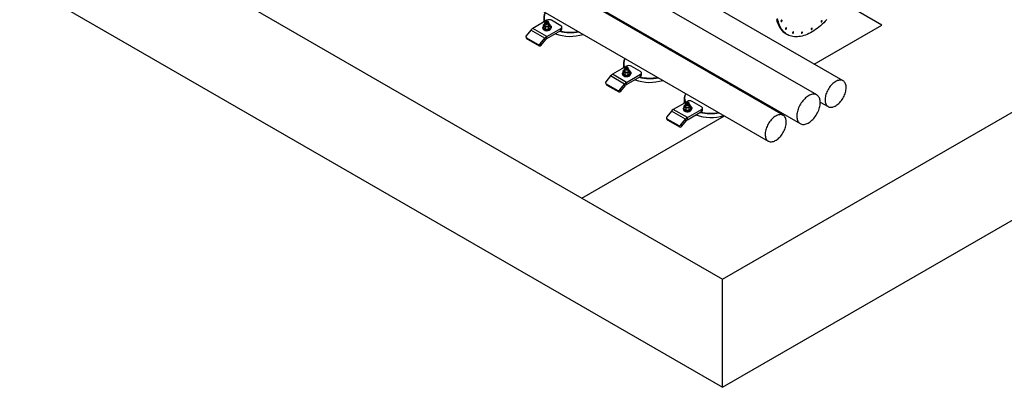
# Model space of a CAD drawing. Header units: millimetres. Extents: x 5 to 589, y 5 to 415.
# Tile 21 of 46: x 211 to 330, y 210 to 254. Entities that reach past the tile are written whole.
import ezdxf

# ---------------------------------------------------------------- set-up
doc = ezdxf.new("R2010")
doc.units = ezdxf.units.MM
doc.layers.add('TRAIT-FORT', color=4, linetype='Continuous', lineweight=25)

msp = doc.modelspace()

# ---------------------------------------------------------------- linework, layer by layer
at = {"layer": 'TRAIT-FORT', "color": 4, "linetype": 'Continuous', "lineweight": 25}
for p, q in [((303.67, 242.565), (218.817, 291.55)), ((220.877, 290.545), (305.73, 241.56)), ((217.017, 288.432), (301.87, 239.448)), ((211.491, 271.747), (279.373, 232.559)), ((296.344, 222.763), (381.197, 271.747)), ((310.896, 246.737), (272.085, 269.142)), ((307.729, 245.024), (268.332, 267.768)), ((211.491, 258.682), (296.344, 209.698)), ((296.344, 209.698), (381.197, 258.682)), ((315.577, 253.46), (310.433, 256.429)), ((274.759, 254.407), (274.759, 253.949)), ((275.131, 254.047), (273.434, 253.068)), ((274.715, 253.436), (274.715, 253.175)), ((274.891, 253.688), (274.891, 253.476)), ((274.934, 253.232), (274.934, 252.971)), ((274.951, 253.852), (274.951, 253.737)), ((275.018, 253.933), (275.004, 253.925)), ((275.258, 253.925), (275.244, 253.933)), ((275.311, 253.737), (275.311, 253.852)), ((275.35, 252.978), (275.35, 253.239)), ((275.371, 253.476), (275.371, 253.688)), ((275.546, 253.19), (275.546, 253.451)), ((276.828, 253.394), (275.697, 254.047)), ((276.945, 252.97), (276.945, 253.231)), ((285.446, 253.27), (285.446, 253.086)), ((285.539, 253.032), (285.539, 253.216)), ((307.415, 248.747), (315.577, 253.46)), ((273.208, 252.867), (272.648, 252.171)), ((274.905, 251.887), (273.208, 252.867)), ((275.131, 252.088), (273.434, 253.068)), ((274.651, 253.149), (274.651, 253.068)), ((275.066, 252.945), (275.067, 252.945)), ((275.131, 252.088), (276.828, 253.068)), ((275.131, 251.827), (276.828, 252.806)), ((275.131, 251.827), (275.131, 252.088)), ((275.194, 252.945), (275.195, 252.945)), ((275.611, 253.068), (275.611, 253.149)), ((275.611, 253.116), (275.612, 253.117)), ((276.828, 252.806), (276.828, 253.068)), ((287.35, 251.987), (287.35, 252.171)), ((303.996, 252.425), (304.16, 252.33)), ((272.625, 251.974), (272.739, 251.813)), ((272.667, 251.937), (274.081, 251.12)), ((272.78, 251.776), (272.667, 251.937)), ((272.78, 251.776), (274.194, 250.959)), ((274.194, 250.959), (274.081, 251.12)), ((274.345, 251.191), (274.905, 251.887)), ((274.458, 251.03), (274.345, 251.191)), ((274.458, 251.03), (275.018, 251.726)), ((275.018, 251.726), (274.905, 251.887)), ((287.802, 251.725), (287.802, 251.91)), ((289.019, 251.207), (288.859, 251.115)), ((289.585, 250.88), (289.425, 250.788)), ((289.924, 250.504), (289.924, 250.685)), ((290.094, 250.57), (289.954, 250.489)), ((290.164, 250.542), (290.164, 250.459)), ((290.769, 250.013), (290.929, 250.105)), ((290.995, 249.882), (291.155, 249.974)), ((284.747, 248.496), (283.05, 247.516)), ((284.376, 248.855), (284.376, 248.398)), ((286.445, 247.843), (285.313, 248.496)), ((292.8, 249.025), (292.8, 248.84)), ((292.893, 248.786), (292.893, 248.97)), ((282.824, 247.316), (282.264, 246.619)), ((284.521, 246.336), (282.824, 247.316)), ((284.747, 246.536), (283.05, 247.516)), ((284.267, 247.598), (284.267, 247.516)), ((284.332, 247.884), (284.332, 247.623)), ((284.507, 248.137), (284.507, 247.924)), ((284.551, 247.68), (284.551, 247.419)), ((284.567, 248.3), (284.567, 248.186)), ((284.634, 248.382), (284.62, 248.374)), ((284.683, 247.393), (284.684, 247.393)), ((284.747, 246.536), (286.445, 247.516)), ((284.811, 247.393), (284.812, 247.393)), ((284.875, 248.374), (284.861, 248.382)), ((284.927, 248.186), (284.927, 248.3)), ((284.967, 247.427), (284.967, 247.688)), ((284.987, 247.924), (284.987, 248.137)), ((285.163, 247.638), (285.163, 247.899)), ((285.227, 247.516), (285.227, 247.598)), ((285.227, 247.565), (285.228, 247.565)), ((286.445, 247.255), (286.445, 247.516)), ((286.562, 247.418), (286.562, 247.679)), ((294.704, 247.741), (294.704, 247.925)), ((295.156, 247.48), (295.156, 247.664)), ((282.242, 246.422), (282.355, 246.261)), ((282.283, 246.385), (283.697, 245.569)), ((282.396, 246.224), (282.283, 246.385)), ((282.396, 246.224), (283.811, 245.408)), ((283.961, 245.639), (284.521, 246.336)), ((284.074, 245.478), (284.634, 246.175)), ((284.634, 246.175), (284.521, 246.336)), ((284.747, 246.275), (286.445, 247.255)), ((284.747, 246.275), (284.747, 246.536)), ((296.373, 246.962), (296.213, 246.87)), ((296.939, 246.635), (296.779, 246.543)), ((297.277, 246.259), (297.277, 246.44)), ((297.448, 246.325), (297.308, 246.244)), ((297.518, 246.297), (297.518, 246.213)), ((283.811, 245.408), (283.697, 245.569)), ((284.074, 245.478), (283.961, 245.639)), ((298.123, 245.767), (298.282, 245.859)), ((298.349, 245.637), (298.509, 245.729)), ((292.101, 244.251), (290.404, 243.271)), ((291.73, 244.61), (291.73, 244.152)), ((291.861, 243.891), (291.861, 243.679)), ((291.921, 244.055), (291.921, 243.94)), ((291.988, 244.136), (291.974, 244.128)), ((292.229, 244.128), (292.215, 244.136)), ((292.281, 243.94), (292.281, 244.055)), ((292.341, 243.679), (292.341, 243.891)), ((293.798, 243.597), (292.667, 244.251)), ((300.188, 244.575), (300.347, 244.667)), ((308.143, 244.17), (309.096, 243.619)), ((290.178, 243.07), (289.618, 242.374)), ((291.875, 242.091), (290.178, 243.07)), ((292.101, 242.291), (290.404, 243.271)), ((291.621, 243.353), (291.621, 243.271)), ((291.686, 243.639), (291.686, 243.378)), ((291.905, 243.435), (291.905, 243.174)), ((292.037, 243.148), (292.038, 243.148)), ((292.101, 242.291), (293.798, 243.271)), ((292.101, 242.03), (293.798, 243.01)), ((292.165, 243.148), (292.166, 243.148)), ((292.32, 243.181), (292.32, 243.443)), ((292.517, 243.393), (292.517, 243.654)), ((292.581, 243.271), (292.581, 243.353)), ((292.581, 243.319), (292.582, 243.32)), ((293.798, 243.01), (293.798, 243.271)), ((293.916, 243.173), (293.916, 243.434)), ((279.373, 232.559), (296.587, 242.497)), ((289.596, 242.177), (289.709, 242.016)), ((289.637, 242.14), (291.051, 241.323)), ((289.75, 241.979), (289.637, 242.14)), ((289.75, 241.979), (291.165, 241.162)), ((291.165, 241.162), (291.051, 241.323)), ((291.315, 241.394), (291.875, 242.091)), ((291.428, 241.233), (291.315, 241.394)), ((291.428, 241.233), (291.988, 241.93)), ((291.988, 241.93), (291.875, 242.091)), ((292.101, 242.03), (292.101, 242.291)), ((279.373, 232.559), (296.344, 222.763)), ((296.344, 209.698), (296.344, 222.763))]:
    msp.add_line(p, q, dxfattribs=at)
at = {"layer": 'TRAIT-FORT', "color": 4, "linetype": 'Continuous', "lineweight": 25, "flags": 128}
for points in [[(275.146, 252.872), (275.062, 252.875), (274.981, 252.886), (274.904, 252.905), (274.834, 252.932), (274.773, 252.965), (274.723, 253.003), (274.685, 253.046), (274.661, 253.093), (274.651, 253.141), (274.656, 253.189), (274.675, 253.236), (274.708, 253.28), (274.715, 253.288)], [(274.765, 253.836), (274.764, 253.85), (274.759, 253.949)], [(275.311, 253.78), (275.329, 253.766), (275.357, 253.735), (275.37, 253.701), (275.368, 253.667), (275.351, 253.633), (275.32, 253.603), (275.278, 253.579), (275.226, 253.561), (275.168, 253.551), (275.108, 253.55), (275.05, 253.558), (274.996, 253.574), (274.951, 253.597), (274.917, 253.625), (274.897, 253.658), (274.891, 253.693), (274.9, 253.727), (274.924, 253.759), (274.949, 253.779)], [(274.891, 253.476), (274.897, 253.446), (274.917, 253.413), (274.951, 253.384), (274.996, 253.361), (275.05, 253.346), (275.108, 253.338), (275.168, 253.339), (275.226, 253.349), (275.278, 253.367), (275.32, 253.391), (275.351, 253.421), (275.368, 253.454), (275.371, 253.476)], [(275.311, 253.737), (275.31, 253.726), (275.297, 253.697), (275.271, 253.672), (275.233, 253.652), (275.187, 253.639), (275.136, 253.633), (275.086, 253.637), (275.038, 253.648), (274.999, 253.667), (274.97, 253.691), (274.954, 253.719), (274.951, 253.737)], [(275.258, 253.925), (275.263, 253.922), (275.292, 253.898), (275.308, 253.87), (275.31, 253.84), (275.297, 253.811), (275.271, 253.786), (275.233, 253.766), (275.187, 253.753), (275.136, 253.748), (275.086, 253.751), (275.038, 253.762), (274.999, 253.781), (274.97, 253.806), (274.954, 253.834), (274.952, 253.863), (274.965, 253.892), (274.991, 253.917), (275.004, 253.925)], [(275.126, 253.96), (275.173, 253.957), (275.217, 253.946), (275.253, 253.928), (275.278, 253.904), (275.29, 253.878), (275.288, 253.85), (275.272, 253.824), (275.243, 253.802), (275.205, 253.786), (275.16, 253.777), (275.112, 253.776), (275.066, 253.784), (275.026, 253.798), (274.995, 253.819), (274.976, 253.845), (274.971, 253.872), (274.98, 253.899), (275.003, 253.923), (275.037, 253.943), (275.079, 253.955), (275.126, 253.96)], [(275.546, 253.288), (275.577, 253.252), (275.601, 253.206), (275.611, 253.158), (275.606, 253.11), (275.587, 253.063), (275.554, 253.018), (275.508, 252.978), (275.451, 252.943), (275.384, 252.914), (275.309, 252.892), (275.229, 252.878), (275.146, 252.872)], [(275.612, 253.117), (275.651, 253.145), (275.678, 253.178), (275.692, 253.213), (275.692, 253.249), (275.678, 253.284), (275.651, 253.317), (275.612, 253.345), (275.563, 253.368), (275.546, 253.373)], [(276.828, 253.068), (276.878, 253.103), (276.915, 253.143), (276.937, 253.186), (276.945, 253.231), (276.937, 253.276), (276.915, 253.319), (276.878, 253.359), (276.828, 253.394)], [(302.872, 254.139), (302.921, 253.939), (302.98, 253.748), (303.048, 253.566), (303.125, 253.393), (303.211, 253.23), (303.307, 253.077), (303.41, 252.935), (303.523, 252.804), (303.643, 252.684), (303.771, 252.576), (303.907, 252.479), (303.996, 252.425)], [(308.935, 254.154), (308.749, 253.95), (308.56, 253.754), (308.368, 253.567), (308.172, 253.389), (307.974, 253.221), (307.774, 253.063), (307.572, 252.915), (307.369, 252.778), (307.166, 252.652), (306.962, 252.537), (306.759, 252.434), (306.557, 252.343), (306.356, 252.264), (306.157, 252.198), (305.96, 252.143), (305.766, 252.102), (305.575, 252.073), (305.388, 252.057), (305.204, 252.053), (305.026, 252.063), (304.852, 252.085), (304.684, 252.12), (304.521, 252.167), (304.365, 252.227), (304.215, 252.3), (304.072, 252.384), (303.936, 252.481), (303.808, 252.589), (303.687, 252.709), (303.575, 252.84), (303.471, 252.982), (303.376, 253.135), (303.289, 253.298), (303.212, 253.471), (303.144, 253.653), (303.085, 253.844), (303.036, 254.044), (302.997, 254.252)], [(303.532, 254.01), (303.527, 254.036), (303.513, 254.052), (303.491, 254.056), (303.467, 254.048), (303.442, 254.028), (303.421, 253.999), (303.406, 253.967), (303.401, 253.935), (303.406, 253.909), (303.421, 253.893), (303.442, 253.889), (303.467, 253.897), (303.491, 253.918), (303.513, 253.946), (303.527, 253.979), (303.532, 254.01)], [(308.366, 253.957), (308.361, 253.982), (308.347, 253.999), (308.325, 254.003), (308.301, 253.994), (308.276, 253.974), (308.255, 253.946), (308.24, 253.913), (308.235, 253.881), (308.24, 253.856), (308.255, 253.839), (308.276, 253.835), (308.301, 253.844), (308.325, 253.864), (308.347, 253.892), (308.361, 253.925), (308.366, 253.957)], [(274.651, 253.068), (274.651, 253.059), (274.661, 253.011), (274.685, 252.965), (274.723, 252.922), (274.773, 252.883), (274.834, 252.85), (274.904, 252.824), (274.981, 252.805), (275.062, 252.793), (275.146, 252.791)], [(275.067, 252.945), (275.095, 252.943), (275.142, 252.942)], [(275.142, 252.942), (275.189, 252.944), (275.194, 252.945)], [(275.146, 252.791), (275.229, 252.797), (275.309, 252.81), (275.384, 252.832), (275.451, 252.861), (275.508, 252.896), (275.554, 252.937), (275.587, 252.981), (275.606, 253.028), (275.611, 253.068)], [(304.077, 253.09), (304.072, 253.116), (304.057, 253.132), (304.036, 253.136), (304.011, 253.127), (303.987, 253.107), (303.965, 253.079), (303.951, 253.046), (303.946, 253.015), (303.951, 252.989), (303.965, 252.973), (303.987, 252.968), (304.011, 252.977), (304.036, 252.997), (304.057, 253.026), (304.072, 253.058), (304.077, 253.09)], [(304.925, 252.6), (304.92, 252.626), (304.906, 252.642), (304.885, 252.646), (304.86, 252.637), (304.835, 252.617), (304.814, 252.589), (304.8, 252.556), (304.795, 252.525), (304.8, 252.499), (304.814, 252.482), (304.835, 252.478), (304.86, 252.487), (304.885, 252.507), (304.906, 252.536), (304.92, 252.568), (304.925, 252.6)], [(305.995, 252.588), (305.99, 252.614), (305.976, 252.63), (305.954, 252.634), (305.93, 252.625), (305.905, 252.605), (305.884, 252.577), (305.869, 252.544), (305.865, 252.513), (305.869, 252.487), (305.884, 252.471), (305.905, 252.466), (305.93, 252.475), (305.954, 252.495), (305.976, 252.524), (305.99, 252.556), (305.995, 252.588)], [(307.18, 253.055), (307.175, 253.081), (307.161, 253.098), (307.14, 253.102), (307.115, 253.093), (307.09, 253.073), (307.069, 253.044), (307.055, 253.012), (307.05, 252.98), (307.055, 252.954), (307.069, 252.938), (307.09, 252.934), (307.115, 252.943), (307.14, 252.963), (307.161, 252.991), (307.175, 253.024), (307.18, 253.055)], [(272.739, 251.813), (272.754, 251.795), (272.78, 251.776)], [(289.886, 250.706), (289.884, 250.705), (289.857, 250.672), (289.843, 250.637), (289.843, 250.6), (289.857, 250.565), (289.884, 250.533), (289.924, 250.504), (289.973, 250.482), (290.029, 250.466), (290.09, 250.458), (290.153, 250.458), (290.214, 250.466), (290.27, 250.482), (290.274, 250.483)], [(284.267, 247.516), (284.268, 247.507), (284.278, 247.46), (284.302, 247.413), (284.34, 247.37), (284.39, 247.331), (284.451, 247.298), (284.521, 247.272), (284.598, 247.253), (284.679, 247.242), (284.763, 247.239)], [(284.763, 247.321), (284.679, 247.324), (284.598, 247.335), (284.521, 247.354), (284.451, 247.38), (284.39, 247.413), (284.34, 247.452), (284.302, 247.495), (284.278, 247.541), (284.268, 247.589), (284.272, 247.637), (284.292, 247.684), (284.324, 247.729), (284.332, 247.737)], [(284.382, 248.285), (284.377, 248.36), (284.376, 248.398)], [(284.507, 247.924), (284.513, 247.894), (284.534, 247.862), (284.567, 247.833), (284.613, 247.81), (284.666, 247.794), (284.725, 247.787), (284.785, 247.788), (284.843, 247.797), (284.895, 247.815), (284.937, 247.84), (284.968, 247.869), (284.985, 247.903), (284.987, 247.924)], [(284.927, 248.228), (284.946, 248.215), (284.973, 248.184), (284.986, 248.15), (284.985, 248.115), (284.968, 248.082), (284.937, 248.052), (284.895, 248.027), (284.843, 248.01), (284.785, 248), (284.725, 247.999), (284.666, 248.006), (284.613, 248.022), (284.567, 248.045), (284.534, 248.074), (284.513, 248.107), (284.508, 248.141), (284.517, 248.175), (284.541, 248.207), (284.565, 248.227)], [(284.927, 248.186), (284.926, 248.174), (284.913, 248.146), (284.887, 248.12), (284.85, 248.1), (284.804, 248.087), (284.753, 248.082), (284.702, 248.085), (284.655, 248.097), (284.615, 248.115), (284.586, 248.14), (284.57, 248.168), (284.567, 248.186)], [(284.875, 248.374), (284.88, 248.371), (284.909, 248.346), (284.925, 248.318), (284.926, 248.289), (284.913, 248.26), (284.887, 248.235), (284.85, 248.214), (284.804, 248.201), (284.753, 248.196), (284.702, 248.199), (284.655, 248.211), (284.615, 248.23), (284.586, 248.254), (284.57, 248.282), (284.569, 248.312), (284.581, 248.34), (284.608, 248.366), (284.62, 248.374)], [(284.742, 248.409), (284.79, 248.405), (284.833, 248.394), (284.869, 248.376), (284.895, 248.353), (284.907, 248.326), (284.905, 248.299), (284.889, 248.273), (284.86, 248.251), (284.821, 248.234), (284.776, 248.226), (284.729, 248.225), (284.683, 248.232), (284.642, 248.247), (284.612, 248.268), (284.593, 248.293), (284.588, 248.32), (284.597, 248.347), (284.619, 248.372), (284.653, 248.391), (284.696, 248.404), (284.742, 248.409)], [(284.684, 247.393), (284.712, 247.391), (284.759, 247.39)], [(284.759, 247.39), (284.806, 247.393), (284.811, 247.393)], [(285.163, 247.737), (285.193, 247.701), (285.217, 247.655), (285.227, 247.607), (285.223, 247.558), (285.203, 247.511), (285.171, 247.467), (285.125, 247.426), (285.067, 247.391), (285, 247.362), (284.926, 247.341), (284.846, 247.327), (284.763, 247.321)], [(284.763, 247.239), (284.846, 247.245), (284.926, 247.259), (285, 247.281), (285.067, 247.31), (285.125, 247.345), (285.171, 247.385), (285.203, 247.43), (285.223, 247.477), (285.227, 247.516)], [(285.228, 247.565), (285.267, 247.593), (285.295, 247.626), (285.309, 247.661), (285.309, 247.698), (285.295, 247.733), (285.267, 247.765), (285.228, 247.794), (285.179, 247.816), (285.163, 247.822)], [(286.445, 247.516), (286.494, 247.551), (286.531, 247.591), (286.554, 247.634), (286.562, 247.679), (286.554, 247.725), (286.531, 247.768), (286.494, 247.808), (286.445, 247.843)], [(282.355, 246.261), (282.371, 246.243), (282.396, 246.224)], [(297.234, 246.455), (297.211, 246.427), (297.197, 246.391), (297.197, 246.355), (297.211, 246.32), (297.238, 246.287), (297.277, 246.259), (297.326, 246.236), (297.383, 246.221), (297.444, 246.213), (297.507, 246.213), (297.568, 246.221), (297.624, 246.236), (297.628, 246.237)], [(309.996, 246.648), (309.884, 246.577), (309.772, 246.496), (309.662, 246.404), (309.555, 246.302), (309.451, 246.192), (309.352, 246.074), (309.257, 245.948), (309.169, 245.817), (309.087, 245.681), (309.011, 245.541), (308.944, 245.397), (308.885, 245.253), (308.834, 245.107), (308.793, 244.963), (308.761, 244.819), (308.739, 244.679), (308.726, 244.543), (308.724, 244.411), (308.731, 244.286), (308.749, 244.167), (308.776, 244.057), (308.813, 243.955), (308.859, 243.863), (308.913, 243.781), (308.977, 243.71), (309.048, 243.651), (309.127, 243.603), (309.212, 243.568), (309.304, 243.545), (309.401, 243.536), (309.503, 243.539), (309.608, 243.555), (309.717, 243.583), (309.828, 243.624), (309.94, 243.677), (310.053, 243.743), (310.165, 243.819), (310.276, 243.906), (310.384, 244.002), (310.49, 244.109), (310.592, 244.223), (310.689, 244.345), (310.781, 244.473), (310.866, 244.607), (310.945, 244.746), (311.016, 244.887), (311.079, 245.031), (311.134, 245.177), (311.18, 245.322), (311.217, 245.466), (311.244, 245.608), (311.261, 245.746), (311.269, 245.88), (311.266, 246.009), (311.254, 246.131), (311.232, 246.246), (311.2, 246.352), (311.158, 246.449), (311.108, 246.536), (311.049, 246.613), (310.981, 246.678), (310.906, 246.731), (310.824, 246.773), (310.735, 246.802), (310.641, 246.818), (310.541, 246.821), (310.438, 246.812), (310.33, 246.789), (310.221, 246.755), (310.109, 246.707), (309.996, 246.648)], [(306.729, 244.925), (306.611, 244.851), (306.494, 244.766), (306.378, 244.671), (306.264, 244.566), (306.154, 244.452), (306.048, 244.33), (305.947, 244.201), (305.851, 244.065), (305.761, 243.924), (305.679, 243.778), (305.603, 243.629), (305.535, 243.478), (305.476, 243.325), (305.426, 243.173), (305.384, 243.021), (305.353, 242.87), (305.33, 242.723), (305.318, 242.58), (305.316, 242.442), (305.323, 242.31), (305.34, 242.184), (305.367, 242.067), (305.404, 241.958), (305.45, 241.858), (305.505, 241.769), (305.568, 241.69), (305.64, 241.622), (305.719, 241.566), (305.805, 241.523), (305.898, 241.491), (305.997, 241.473), (306.101, 241.467), (306.209, 241.473), (306.321, 241.493), (306.435, 241.525), (306.552, 241.57), (306.67, 241.627), (306.789, 241.695), (306.907, 241.774), (307.024, 241.865), (307.138, 241.965), (307.25, 242.075), (307.358, 242.193), (307.462, 242.318), (307.561, 242.451), (307.654, 242.59), (307.74, 242.733), (307.819, 242.88), (307.891, 243.031), (307.954, 243.183), (308.009, 243.336), (308.055, 243.488), (308.092, 243.64), (308.119, 243.788), (308.136, 243.934), (308.143, 244.074), (308.141, 244.21), (308.129, 244.339), (308.106, 244.46), (308.074, 244.573), (308.033, 244.678), (307.983, 244.772), (307.924, 244.857), (307.856, 244.93), (307.78, 244.992), (307.698, 245.042), (307.608, 245.079), (307.512, 245.104), (307.411, 245.117), (307.305, 245.116), (307.195, 245.103), (307.081, 245.077), (306.965, 245.039), (306.848, 244.988), (306.729, 244.925)], [(291.736, 244.039), (291.731, 244.115), (291.73, 244.152)], [(292.281, 243.983), (292.3, 243.969), (292.327, 243.938), (292.34, 243.904), (292.338, 243.87), (292.322, 243.836), (292.291, 243.807), (292.249, 243.782), (292.197, 243.764), (292.139, 243.755), (292.079, 243.753), (292.02, 243.761), (291.967, 243.777), (291.921, 243.8), (291.888, 243.829), (291.867, 243.861), (291.862, 243.896), (291.871, 243.93), (291.895, 243.962), (291.921, 243.983)], [(292.281, 243.94), (292.28, 243.929), (292.267, 243.9), (292.241, 243.875), (292.203, 243.855), (292.158, 243.842), (292.107, 243.837), (292.056, 243.84), (292.009, 243.851), (291.969, 243.87), (291.94, 243.894), (291.924, 243.922), (291.921, 243.94)], [(292.229, 244.128), (292.234, 244.125), (292.263, 244.101), (292.279, 244.073), (292.28, 244.043), (292.267, 244.015), (292.241, 243.989), (292.203, 243.969), (292.158, 243.956), (292.107, 243.951), (292.056, 243.954), (292.009, 243.966), (291.969, 243.984), (291.94, 244.009), (291.924, 244.037), (291.923, 244.066), (291.935, 244.095), (291.962, 244.12), (291.974, 244.128)], [(292.096, 244.163), (292.144, 244.16), (292.187, 244.149), (292.223, 244.131), (292.248, 244.107), (292.261, 244.081), (292.258, 244.053), (292.242, 244.027), (292.214, 244.005), (292.175, 243.989), (292.13, 243.98), (292.083, 243.979), (292.037, 243.987), (291.996, 244.001), (291.965, 244.022), (291.947, 244.048), (291.942, 244.075), (291.951, 244.102), (291.973, 244.126), (292.007, 244.146), (292.049, 244.158), (292.096, 244.163)], [(291.621, 243.271), (291.622, 243.262), (291.632, 243.214), (291.656, 243.168), (291.693, 243.125), (291.744, 243.086), (291.805, 243.053), (291.875, 243.027), (291.951, 243.008), (292.033, 242.997), (292.116, 242.994)], [(292.116, 243.076), (292.033, 243.078), (291.951, 243.089), (291.875, 243.108), (291.805, 243.135), (291.744, 243.168), (291.693, 243.206), (291.656, 243.25), (291.632, 243.296), (291.622, 243.344), (291.626, 243.392), (291.645, 243.439), (291.678, 243.483), (291.686, 243.491)], [(291.861, 243.679), (291.867, 243.649), (291.888, 243.616), (291.921, 243.588), (291.967, 243.565), (292.02, 243.549), (292.079, 243.541), (292.139, 243.542), (292.197, 243.552), (292.249, 243.57), (292.291, 243.594), (292.322, 243.624), (292.338, 243.657), (292.341, 243.679)], [(292.038, 243.148), (292.066, 243.146), (292.113, 243.145)], [(292.113, 243.145), (292.16, 243.147), (292.165, 243.148)], [(292.517, 243.491), (292.547, 243.455), (292.571, 243.409), (292.581, 243.361), (292.576, 243.313), (292.557, 243.266), (292.524, 243.222), (292.479, 243.181), (292.421, 243.146), (292.354, 243.117), (292.28, 243.095), (292.2, 243.081), (292.116, 243.076)], [(292.116, 242.994), (292.2, 243), (292.28, 243.014), (292.354, 243.035), (292.421, 243.064), (292.479, 243.099), (292.524, 243.14), (292.557, 243.184), (292.576, 243.231), (292.581, 243.271)], [(292.582, 243.32), (292.621, 243.348), (292.649, 243.381), (292.662, 243.416), (292.662, 243.452), (292.649, 243.488), (292.621, 243.52), (292.582, 243.548), (292.533, 243.571), (292.517, 243.576)], [(293.798, 243.271), (293.848, 243.306), (293.885, 243.346), (293.908, 243.389), (293.916, 243.434), (293.908, 243.479), (293.885, 243.523), (293.848, 243.562), (293.798, 243.597)], [(302.77, 242.476), (302.657, 242.405), (302.546, 242.324), (302.436, 242.232), (302.328, 242.13), (302.225, 242.02), (302.125, 241.902), (302.031, 241.776), (301.942, 241.645), (301.86, 241.509), (301.785, 241.369), (301.717, 241.226), (301.658, 241.081), (301.608, 240.935), (301.566, 240.791), (301.534, 240.647), (301.512, 240.507), (301.5, 240.371), (301.497, 240.239), (301.505, 240.114), (301.522, 239.995), (301.549, 239.885), (301.586, 239.783), (301.632, 239.691), (301.687, 239.609), (301.75, 239.538), (301.821, 239.479), (301.9, 239.431), (301.986, 239.396), (302.077, 239.373), (302.174, 239.364), (302.276, 239.367), (302.382, 239.383), (302.49, 239.411), (302.601, 239.452), (302.713, 239.506), (302.826, 239.571), (302.938, 239.647), (303.049, 239.734), (303.158, 239.831), (303.263, 239.937), (303.365, 240.051), (303.462, 240.173), (303.554, 240.301), (303.639, 240.435), (303.718, 240.574), (303.789, 240.715), (303.853, 240.86), (303.908, 241.005), (303.953, 241.15), (303.99, 241.294), (304.017, 241.436), (304.035, 241.574), (304.042, 241.708), (304.04, 241.837), (304.027, 241.959), (304.005, 242.074), (303.973, 242.18), (303.932, 242.277), (303.881, 242.364), (303.822, 242.441), (303.755, 242.506), (303.68, 242.559), (303.597, 242.601), (303.509, 242.63), (303.414, 242.646), (303.315, 242.649), (303.211, 242.64), (303.104, 242.617), (302.994, 242.583), (302.882, 242.535), (302.77, 242.476)], [(289.709, 242.016), (289.725, 241.998), (289.75, 241.979)]]:
    msp.add_lwpolyline(points, dxfattribs=at)
at = {"layer": 'TRAIT-FORT', "color": 4, "linetype": 'Continuous', "lineweight": 25}
for centre, radius, start, end in [((275.89, 254.408), 1.128, 148.35456, 206.59326), ((275.912, 254.44), 1.111, 150.33976, 207.37357), ((274.91, 253.475), 0.138, 134.25803, 231.97567), ((275.018, 253.377), 0.284, 116.55545, 135.98285), ((275.112, 253.734), 0.466, 231.94471, 273.65731), ((275.414, 253.502), 0.615, 62.60967, 117.39033), ((275.158, 253.706), 0.438, 267.90839, 311.4803), ((275.233, 253.36), 0.304, 47.90261, 63.03334), ((275.352, 253.477), 0.138, 314.25803, 51.97567), ((272.753, 252.061), 0.152, 134.00036, 235.25795), ((273.864, 252.354), 0.833, 121.1059, 142.02127), ((275.561, 251.375), 0.833, 121.1059, 142.02127), ((277.964, 257.289), 5.191, 249.67373, 287.60893), ((277.962, 257.941), 5.383, 256.1236, 280.98517), ((277.961, 257.942), 5.328, 256.75583, 280.29031), ((276.745, 252.99), 0.201, 294.37466, 354.3052), ((274.169, 251.319), 0.217, 246.02796, 323.97431), ((274.282, 251.158), 0.217, 246.02796, 323.97431), ((275.346, 251.47), 0.417, 121.1059, 142.02127), ((290.303, 250.981), 0.461, 225.48081, 254.52457), ((285.508, 248.856), 1.13, 148.40234, 206.54548), ((285.525, 248.888), 1.108, 150.23159, 207.48173), ((285.03, 247.95), 0.615, 62.60967, 117.39033), ((283.481, 246.803), 0.833, 121.1059, 142.02127), ((284.527, 247.924), 0.138, 134.25803, 231.97567), ((284.634, 247.825), 0.284, 116.55545, 135.98285), ((284.729, 248.182), 0.466, 231.94471, 273.65731), ((284.775, 248.154), 0.438, 267.90839, 311.4803), ((284.85, 247.808), 0.304, 47.90261, 63.03334), ((284.968, 247.925), 0.138, 314.25803, 51.97567), ((286.362, 247.438), 0.201, 294.37466, 354.3052), ((282.37, 246.51), 0.152, 134.00036, 235.25795), ((285.178, 245.823), 0.833, 121.1059, 142.02127), ((284.963, 245.919), 0.417, 121.1059, 142.02127), ((287.581, 251.748), 5.201, 249.71189, 287.57076), ((287.578, 252.379), 5.372, 256.09829, 281.01048), ((287.578, 252.395), 5.332, 256.7656, 280.28054), ((297.631, 246.697), 0.415, 224.33987, 250.49485), ((283.786, 245.767), 0.217, 246.02796, 323.97431), ((283.899, 245.606), 0.217, 246.02796, 323.97431), ((292.862, 244.611), 1.13, 148.40234, 206.54548), ((292.879, 244.643), 1.108, 150.23159, 207.48173), ((291.881, 243.678), 0.138, 134.25803, 231.97567), ((291.988, 243.58), 0.284, 116.55545, 135.98285), ((292.384, 243.705), 0.615, 62.60967, 117.39033), ((292.204, 243.563), 0.304, 47.90261, 63.03334), ((292.322, 243.68), 0.138, 314.25803, 51.97567), ((290.835, 242.558), 0.833, 121.1059, 142.02127), ((292.083, 243.937), 0.466, 231.94471, 273.65731), ((292.129, 243.909), 0.438, 267.90839, 311.4803), ((294.935, 247.503), 5.201, 249.71189, 287.57076), ((294.932, 248.134), 5.372, 256.09829, 281.01048), ((294.932, 248.15), 5.332, 256.7656, 280.28054), ((293.715, 243.193), 0.201, 294.37466, 354.3052), ((289.724, 242.265), 0.152, 134.00036, 235.25795), ((291.14, 241.522), 0.217, 246.02796, 323.97431), ((292.532, 241.578), 0.833, 121.1059, 142.02127), ((292.317, 241.673), 0.417, 121.1059, 142.02127), ((291.253, 241.361), 0.217, 246.02796, 323.97431)]:
    msp.add_arc(centre, radius, start, end, dxfattribs=at)
for points, knots in [([(274.715, 253.436), (274.723, 253.449), (274.739, 253.475), (274.763, 253.511), (274.788, 253.545), (274.805, 253.565), (274.814, 253.574)], [0, 0, 0, 0, 0.2459566, 0.4930804, 0.7452785, 1, 1, 1, 1]), ([(274.825, 253.367), (274.809, 253.38), (274.778, 253.406), (274.742, 253.425), (274.721, 253.434), (274.715, 253.436)], [0, 0, 0, 0, 0.413688, 0.8380277, 1, 1, 1, 1]), ([(274.814, 253.574), (274.827, 253.588), (274.854, 253.614), (274.879, 253.629), (274.891, 253.636)], [0, 0, 0, 0, 0.5294465, 1, 1, 1, 1]), ([(274.934, 253.232), (274.926, 253.245), (274.908, 253.27), (274.881, 253.306), (274.853, 253.339), (274.834, 253.357), (274.825, 253.367)], [0, 0, 0, 0, 0.24595661, 0.49308036, 0.74527846, 1, 1, 1, 1]), ([(275.142, 253.268), (275.113, 253.267), (275.053, 253.263), (274.984, 253.247), (274.945, 253.235), (274.934, 253.232)], [0, 0, 0, 0, 0.413688, 0.8380277, 1, 1, 1, 1]), ([(275.35, 253.239), (275.333, 253.244), (275.3, 253.252), (275.249, 253.262), (275.196, 253.268), (275.16, 253.268), (275.142, 253.268)], [0, 0, 0, 0, 0.2459566, 0.4930804, 0.7452785, 1, 1, 1, 1]), ([(275.448, 253.378), (275.434, 253.362), (275.406, 253.329), (275.374, 253.279), (275.355, 253.248), (275.35, 253.239)], [0, 0, 0, 0, 0.413688, 0.8380277, 1, 1, 1, 1]), ([(275.371, 253.634), (275.374, 253.632), (275.386, 253.626), (275.408, 253.611), (275.427, 253.594), (275.437, 253.586)], [0, 0, 0, 0, 0.1473569, 0.5715562, 1, 1, 1, 1]), ([(275.437, 253.586), (275.452, 253.57), (275.484, 253.538), (275.52, 253.49), (275.541, 253.459), (275.546, 253.451)], [0, 0, 0, 0, 0.413688, 0.8380277, 1, 1, 1, 1]), ([(275.546, 253.451), (275.539, 253.447), (275.523, 253.439), (275.499, 253.424), (275.474, 253.404), (275.457, 253.387), (275.448, 253.378)], [0, 0, 0, 0, 0.2459566, 0.4930804, 0.7452785, 1, 1, 1, 1]), ([(274.825, 253.04), (274.809, 253.056), (274.778, 253.087), (274.742, 253.136), (274.721, 253.166), (274.715, 253.175)], [0, 0, 0, 0, 0.413688, 0.8380277, 1, 1, 1, 1]), ([(274.934, 252.971), (274.926, 252.974), (274.908, 252.981), (274.881, 252.996), (274.853, 253.015), (274.834, 253.031), (274.825, 253.04)], [0, 0, 0, 0, 0.2459566, 0.4930804, 0.7452785, 1, 1, 1, 1]), ([(275.142, 252.942), (275.113, 252.942), (275.053, 252.944), (274.984, 252.957), (274.945, 252.968), (274.934, 252.971)], [0, 0, 0, 0, 0.41368801, 0.83802774, 1, 1, 1, 1]), ([(275.35, 252.978), (275.333, 252.973), (275.3, 252.963), (275.249, 252.952), (275.196, 252.944), (275.16, 252.942), (275.142, 252.942)], [0, 0, 0, 0, 0.24595661, 0.49308035, 0.74527846, 1, 1, 1, 1]), ([(275.448, 253.051), (275.434, 253.038), (275.406, 253.01), (275.374, 252.989), (275.355, 252.981), (275.35, 252.978)], [0, 0, 0, 0, 0.413688, 0.8380277, 1, 1, 1, 1]), ([(275.546, 253.19), (275.539, 253.177), (275.523, 253.151), (275.499, 253.114), (275.474, 253.08), (275.457, 253.061), (275.448, 253.051)], [0, 0, 0, 0, 0.2459566, 0.4930804, 0.7452785, 1, 1, 1, 1]), ([(284.332, 247.884), (284.34, 247.897), (284.355, 247.923), (284.38, 247.96), (284.405, 247.994), (284.422, 248.013), (284.43, 248.023)], [0, 0, 0, 0, 0.2459566, 0.4930804, 0.7452785, 1, 1, 1, 1]), ([(284.442, 247.815), (284.426, 247.828), (284.395, 247.855), (284.358, 247.874), (284.338, 247.882), (284.332, 247.884)], [0, 0, 0, 0, 0.413688, 0.8380277, 1, 1, 1, 1]), ([(284.442, 247.488), (284.426, 247.504), (284.395, 247.536), (284.358, 247.584), (284.338, 247.615), (284.332, 247.623)], [0, 0, 0, 0, 0.413688, 0.8380277, 1, 1, 1, 1]), ([(284.43, 248.023), (284.444, 248.037), (284.47, 248.063), (284.496, 248.078), (284.507, 248.085)], [0, 0, 0, 0, 0.5294465, 1, 1, 1, 1]), ([(284.551, 247.68), (284.542, 247.693), (284.525, 247.718), (284.498, 247.754), (284.47, 247.787), (284.451, 247.806), (284.442, 247.815)], [0, 0, 0, 0, 0.24595661, 0.49308036, 0.74527846, 1, 1, 1, 1]), ([(284.551, 247.419), (284.542, 247.423), (284.525, 247.43), (284.498, 247.444), (284.47, 247.463), (284.451, 247.48), (284.442, 247.488)], [0, 0, 0, 0, 0.2459566, 0.4930804, 0.7452785, 1, 1, 1, 1]), ([(284.759, 247.717), (284.729, 247.715), (284.67, 247.711), (284.601, 247.695), (284.562, 247.684), (284.551, 247.68)], [0, 0, 0, 0, 0.413688, 0.8380277, 1, 1, 1, 1]), ([(284.759, 247.39), (284.729, 247.391), (284.67, 247.392), (284.601, 247.406), (284.562, 247.416), (284.551, 247.419)], [0, 0, 0, 0, 0.41368801, 0.83802774, 1, 1, 1, 1]), ([(284.967, 247.688), (284.95, 247.692), (284.917, 247.701), (284.866, 247.71), (284.813, 247.716), (284.777, 247.717), (284.759, 247.717)], [0, 0, 0, 0, 0.2459566, 0.4930804, 0.7452785, 1, 1, 1, 1]), ([(284.967, 247.427), (284.95, 247.422), (284.917, 247.412), (284.866, 247.401), (284.813, 247.392), (284.777, 247.391), (284.759, 247.39)], [0, 0, 0, 0, 0.24595661, 0.49308035, 0.74527846, 1, 1, 1, 1]), ([(285.065, 247.826), (285.051, 247.81), (285.023, 247.777), (284.99, 247.727), (284.972, 247.696), (284.967, 247.688)], [0, 0, 0, 0, 0.413688, 0.8380277, 1, 1, 1, 1]), ([(285.065, 247.5), (285.051, 247.486), (285.023, 247.458), (284.99, 247.438), (284.972, 247.429), (284.967, 247.427)], [0, 0, 0, 0, 0.413688, 0.8380277, 1, 1, 1, 1]), ([(284.987, 248.083), (284.991, 248.081), (285.003, 248.074), (285.025, 248.059), (285.044, 248.042), (285.053, 248.034)], [0, 0, 0, 0, 0.1473569, 0.5715562, 1, 1, 1, 1]), ([(285.053, 248.034), (285.069, 248.018), (285.1, 247.987), (285.137, 247.938), (285.157, 247.908), (285.163, 247.899)], [0, 0, 0, 0, 0.413688, 0.8380277, 1, 1, 1, 1]), ([(285.163, 247.899), (285.155, 247.896), (285.14, 247.888), (285.115, 247.872), (285.09, 247.852), (285.073, 247.835), (285.065, 247.826)], [0, 0, 0, 0, 0.24595661, 0.49308036, 0.74527846, 1, 1, 1, 1]), ([(285.163, 247.638), (285.155, 247.625), (285.14, 247.599), (285.115, 247.563), (285.09, 247.528), (285.073, 247.509), (285.065, 247.5)], [0, 0, 0, 0, 0.2459566, 0.4930804, 0.7452785, 1, 1, 1, 1]), ([(291.686, 243.639), (291.694, 243.652), (291.709, 243.678), (291.734, 243.714), (291.759, 243.748), (291.776, 243.768), (291.784, 243.777)], [0, 0, 0, 0, 0.2459566, 0.4930804, 0.7452785, 1, 1, 1, 1]), ([(291.784, 243.777), (291.798, 243.791), (291.824, 243.817), (291.85, 243.832), (291.861, 243.839)], [0, 0, 0, 0, 0.5294465, 1, 1, 1, 1]), ([(292.341, 243.837), (292.345, 243.836), (292.357, 243.829), (292.379, 243.814), (292.398, 243.797), (292.407, 243.789)], [0, 0, 0, 0, 0.1473569, 0.5715562, 1, 1, 1, 1]), ([(292.407, 243.789), (292.423, 243.773), (292.454, 243.741), (292.49, 243.693), (292.511, 243.662), (292.517, 243.654)], [0, 0, 0, 0, 0.413688, 0.8380277, 1, 1, 1, 1]), ([(291.795, 243.57), (291.78, 243.583), (291.749, 243.609), (291.712, 243.628), (291.692, 243.637), (291.686, 243.639)], [0, 0, 0, 0, 0.413688, 0.8380277, 1, 1, 1, 1]), ([(291.795, 243.243), (291.78, 243.259), (291.749, 243.29), (291.712, 243.339), (291.692, 243.369), (291.686, 243.378)], [0, 0, 0, 0, 0.413688, 0.8380277, 1, 1, 1, 1]), ([(291.905, 243.435), (291.896, 243.448), (291.879, 243.473), (291.852, 243.509), (291.824, 243.542), (291.805, 243.56), (291.795, 243.57)], [0, 0, 0, 0, 0.24595661, 0.49308036, 0.74527846, 1, 1, 1, 1]), ([(291.905, 243.174), (291.896, 243.177), (291.879, 243.184), (291.852, 243.199), (291.824, 243.218), (291.805, 243.235), (291.795, 243.243)], [0, 0, 0, 0, 0.2459566, 0.4930804, 0.7452785, 1, 1, 1, 1]), ([(292.113, 243.471), (292.083, 243.47), (292.024, 243.466), (291.955, 243.45), (291.916, 243.438), (291.905, 243.435)], [0, 0, 0, 0, 0.413688, 0.8380277, 1, 1, 1, 1]), ([(292.113, 243.145), (292.083, 243.146), (292.024, 243.147), (291.955, 243.16), (291.916, 243.171), (291.905, 243.174)], [0, 0, 0, 0, 0.41368801, 0.83802774, 1, 1, 1, 1]), ([(292.32, 243.443), (292.304, 243.447), (292.271, 243.455), (292.22, 243.465), (292.167, 243.471), (292.131, 243.471), (292.113, 243.471)], [0, 0, 0, 0, 0.2459566, 0.4930804, 0.7452785, 1, 1, 1, 1]), ([(292.32, 243.181), (292.304, 243.176), (292.271, 243.167), (292.22, 243.155), (292.167, 243.147), (292.131, 243.146), (292.113, 243.145)], [0, 0, 0, 0, 0.24595661, 0.49308035, 0.74527846, 1, 1, 1, 1]), ([(292.419, 243.581), (292.405, 243.565), (292.377, 243.532), (292.344, 243.482), (292.326, 243.451), (292.32, 243.443)], [0, 0, 0, 0, 0.413688, 0.8380277, 1, 1, 1, 1]), ([(292.419, 243.254), (292.405, 243.241), (292.377, 243.213), (292.344, 243.193), (292.326, 243.184), (292.32, 243.181)], [0, 0, 0, 0, 0.413688, 0.8380277, 1, 1, 1, 1]), ([(292.517, 243.654), (292.509, 243.65), (292.493, 243.643), (292.469, 243.627), (292.444, 243.607), (292.427, 243.59), (292.419, 243.581)], [0, 0, 0, 0, 0.24595661, 0.49308036, 0.74527846, 1, 1, 1, 1]), ([(292.517, 243.393), (292.509, 243.38), (292.493, 243.354), (292.469, 243.317), (292.444, 243.283), (292.427, 243.264), (292.419, 243.254)], [0, 0, 0, 0, 0.2459566, 0.4930804, 0.7452785, 1, 1, 1, 1])]:
    msp.add_open_spline(points, degree=3, knots=knots, dxfattribs=at)

doc.saveas('drawing.dxf')
